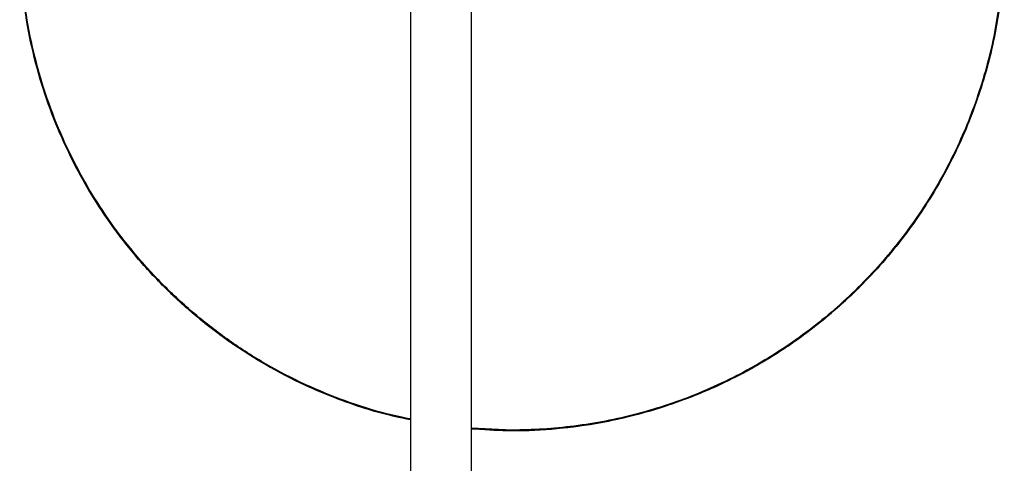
# Model space of a CAD drawing. Header units: millimetres. Extents: x 269 to 519, y 3460 to 4284.
# Tile 2 of 6: x 269 to 519, y 3820 to 3932. Entities that reach past the tile are written whole.
import ezdxf

# ---------------------------------------------------------------- set-up
doc = ezdxf.new("R2010")
doc.units = ezdxf.units.MM

msp = doc.modelspace()

# ---------------------------------------------------------------- linework, layer by layer
at = {"color": 7, "linetype": 'Continuous', "lineweight": 25}
for p, q in [((368.58, 3945.48), (368.58, 3714.68)), ((384.08, 3659.37), (384.08, 3945.48)), ((394.33, 3828.11), (384.08, 3828.54)), ((394.33, 3827.91), (384.08, 3828.34))]:
    msp.add_line(p, q, dxfattribs=at)
for points, knots in [([(502.53, 3890.44), (504.14, 3893.38), (507.4, 3899.35), (511.41, 3908.91), (514.75, 3919.02), (517.24, 3929.63), (518.82, 3940.57), (519.43, 3951.72), (519.03, 3962.94), (517.62, 3974.18), (515.16, 3985.36), (511.67, 3996.33), (507.17, 4006.95), (501.77, 4017.02), (495.55, 4026.44), (488.66, 4035.07), (481.25, 4042.87), (473.44, 4049.8), (465.3, 4055.9), (456.81, 4061.26), (447.86, 4065.95), (438.33, 4070), (428.21, 4073.33), (417.61, 4075.83), (406.67, 4077.41), (395.52, 4077.98), (386.08, 4077.78), (380.4, 4076.98), (378.44, 4076.71)], [0, 0, 0, 0, 0.036218, 0.073539, 0.111881, 0.151142, 0.191201, 0.231188, 0.271667, 0.312479, 0.35346, 0.395185, 0.436731, 0.477925, 0.518602, 0.558608, 0.597115, 0.634731, 0.671358, 0.70692, 0.743137, 0.780459, 0.818801, 0.858062, 0.898121, 0.938108, 0.978586, 1, 1, 1, 1]), ([(394.33, 4077.91), (399.27, 4077.91), (404.33, 4077.62), (414.59, 4076.36), (419.8, 4075.4), (430.23, 4072.76), (435.45, 4071.08), (445.76, 4066.97), (450.85, 4064.54), (460.75, 4058.96), (465.55, 4055.8), (474.71, 4048.81), (479.07, 4044.98), (487.21, 4036.76), (491, 4032.37), (497.89, 4023.14), (501, 4018.32), (506.49, 4008.39), (508.86, 4003.28), (512.87, 3992.95), (514.5, 3987.73), (517.04, 3977.3), (517.95, 3972.1), (518.82, 3964.42), (519.03, 3961.87), (519.23, 3958.1), (519.27, 3956.84), (519.31, 3954.98), (519.32, 3954.35), (519.33, 3953.12), (519.33, 3952.5), (519.28, 3946.92), (518.94, 3941.85), (517.6, 3931.56), (516.59, 3926.35), (513.85, 3915.92), (512.12, 3910.71), (507.9, 3900.41), (505.42, 3895.34), (502.58, 3890.41)], [0, 0, 0, 0, 0.0625, 0.0625, 0.125, 0.125, 0.1875, 0.1875, 0.25, 0.25, 0.3125, 0.3125, 0.375, 0.375, 0.4375, 0.4375, 0.5, 0.5, 0.5625, 0.5625, 0.625, 0.625, 0.6875, 0.6875, 0.71875, 0.71875, 0.734375, 0.734375, 0.742188, 0.742188, 0.75, 0.75, 0.8125, 0.8125, 0.875, 0.875, 0.9375, 0.9375, 1, 1, 1, 1]), ([(394.33, 4077.71), (399.53, 4077.71), (404.81, 4077.38), (415.44, 4076.03), (420.78, 4075), (431.37, 4072.21), (436.62, 4070.46), (446.89, 4066.24), (451.9, 4063.78), (461.55, 4058.2), (466.19, 4055.09), (474.98, 4048.31), (479.12, 4044.64), (486.83, 4036.86), (490.39, 4032.75), (496.88, 4024.23), (499.81, 4019.81), (505.01, 4010.81), (507.37, 4006.06), (511.51, 3996.18), (513.28, 3991.04), (516.17, 3980.48), (517.27, 3975.05), (518.75, 3964.06), (519.13, 3958.48), (519.13, 3947.34), (518.75, 3941.76), (517.27, 3930.77), (516.17, 3925.34), (513.28, 3914.78), (511.51, 3909.64), (507.37, 3899.76), (505.01, 3895.01), (502.41, 3890.51)], [0, 0, 0, 0, 0.0625, 0.0625, 0.125, 0.125, 0.1875, 0.1875, 0.25, 0.25, 0.3125, 0.3125, 0.375, 0.375, 0.4375, 0.4375, 0.5, 0.5, 0.5625, 0.5625, 0.625, 0.625, 0.6875, 0.6875, 0.75, 0.75, 0.8125, 0.8125, 0.875, 0.875, 0.9375, 0.9375, 1, 1, 1, 1]), ([(368.58, 3830.71), (366.55, 3831.12), (360.93, 3832.26), (351.92, 3835.18), (341.64, 3839.36), (331.74, 3844.51), (322.34, 3850.51), (313.55, 3857.3), (305.45, 3864.78), (298.13, 3872.85), (291.63, 3881.38), (285.95, 3890.34), (281.03, 3899.73), (276.89, 3909.63), (273.57, 3920.01), (271.14, 3930.76), (269.66, 3941.77), (269.16, 3952.91), (269.66, 3964.05), (271.14, 3975.06), (273.57, 3985.82), (276.9, 3996.18), (281, 4006.1), (284.39, 4012.33), (286.07, 4015.41)], [0, 0, 0, 0, 0.0262628, 0.0730122, 0.1201324, 0.1674401, 0.2147478, 0.261868, 0.3086174, 0.3548216, 0.4003181, 0.4449601, 0.489602, 0.5350986, 0.5813027, 0.6280521, 0.6751723, 0.72248, 0.7697878, 0.8169079, 0.8636574, 0.9098615, 0.9553581, 1, 1, 1, 1]), ([(286.12, 4015.38), (284.52, 4012.44), (281.25, 4006.47), (277.24, 3996.9), (273.91, 3986.8), (271.41, 3976.19), (269.83, 3965.25), (269.22, 3954.1), (269.62, 3942.87), (271.03, 3931.64), (273.49, 3920.46), (276.98, 3909.49), (281.48, 3898.87), (286.89, 3888.8), (293.11, 3879.38), (299.99, 3870.75), (307.41, 3862.95), (315.22, 3856.02), (323.35, 3849.92), (331.84, 3844.56), (340.79, 3839.86), (350.33, 3835.83), (359.63, 3832.69), (365.84, 3831.33), (368.58, 3830.74)], [0, 0, 0, 0, 0.042656, 0.086611, 0.131769, 0.178008, 0.225188, 0.272283, 0.319956, 0.368023, 0.416289, 0.465431, 0.514362, 0.562878, 0.610785, 0.657903, 0.703255, 0.747557, 0.790695, 0.832577, 0.875233, 0.919188, 0.964346, 1, 1, 1, 1]), ([(368.58, 3830.91), (366.57, 3831.32), (360.97, 3832.46), (351.99, 3835.37), (341.72, 3839.55), (331.84, 3844.69), (322.46, 3850.68), (313.68, 3857.46), (305.59, 3864.92), (298.28, 3872.98), (291.79, 3881.5), (286.12, 3890.44), (281.22, 3899.82), (277.08, 3909.7), (273.76, 3920.06), (271.34, 3930.79), (269.86, 3941.79), (269.36, 3952.91), (269.86, 3964.03), (271.34, 3975.03), (273.76, 3985.76), (277.09, 3996.11), (281.18, 4006.02), (284.57, 4012.23), (286.25, 4015.31)], [0, 0, 0, 0, 0.026088, 0.072846, 0.119975, 0.167291, 0.214607, 0.261736, 0.308494, 0.354706, 0.400211, 0.444861, 0.489511, 0.535015, 0.581228, 0.627986, 0.675114, 0.72243, 0.769747, 0.816875, 0.863633, 0.909845, 0.95535, 1, 1, 1, 1]), ([(384.08, 3828.46), (387.08, 3828.25), (393.82, 3827.77), (404.36, 3828.22), (415.6, 3829.61), (426.78, 3832.07), (437.74, 3835.56), (448.36, 3840.06), (458.44, 3845.47), (467.86, 3851.69), (476.49, 3858.57), (484.29, 3865.99), (491.21, 3873.8), (497.35, 3881.92), (500.82, 3887.63), (502.53, 3890.44)], [0, 0, 0, 0, 0.063992, 0.143634, 0.223932, 0.304563, 0.386658, 0.468401, 0.54945, 0.629482, 0.708195, 0.783959, 0.857967, 0.930032, 1, 1, 1, 1]), ([(502.41, 3890.51), (499.81, 3886.01), (496.88, 3881.59), (490.39, 3873.06), (486.83, 3868.96), (479.12, 3861.18), (474.98, 3857.51), (466.19, 3850.73), (461.55, 3847.62), (451.9, 3842.04), (446.89, 3839.58), (436.62, 3835.36), (431.37, 3833.61), (420.78, 3830.82), (415.44, 3829.79), (404.81, 3828.44), (399.53, 3828.11), (394.33, 3828.11)], [0, 0, 0, 0, 0.125, 0.125, 0.25, 0.25, 0.375, 0.375, 0.5, 0.5, 0.625, 0.625, 0.75, 0.75, 0.875, 0.875, 1, 1, 1, 1]), ([(502.58, 3890.41), (499.79, 3885.57), (496.64, 3880.87), (489.71, 3871.92), (485.92, 3867.66), (477.8, 3859.69), (473.47, 3855.99), (464.39, 3849.24), (459.65, 3846.19), (449.89, 3840.8), (444.88, 3838.46), (434.73, 3834.49), (429.59, 3832.87), (419.35, 3830.33), (414.24, 3829.4), (404.15, 3828.19), (399.18, 3827.91), (394.33, 3827.91)], [0, 0, 0, 0, 0.125, 0.125, 0.25, 0.25, 0.375, 0.375, 0.5, 0.5, 0.625, 0.625, 0.75, 0.75, 0.875, 0.875, 1, 1, 1, 1])]:
    msp.add_open_spline(points, degree=3, knots=knots, dxfattribs=at)
for points in [[(502.41, 3890.51), (502.45, 3890.48), (502.5, 3890.46), (502.53, 3890.44)], [(502.53, 3890.44), (502.56, 3890.42), (502.58, 3890.41), (502.58, 3890.41)]]:
    msp.add_open_spline(points, degree=3, dxfattribs=at)

doc.saveas('drawing.dxf')
